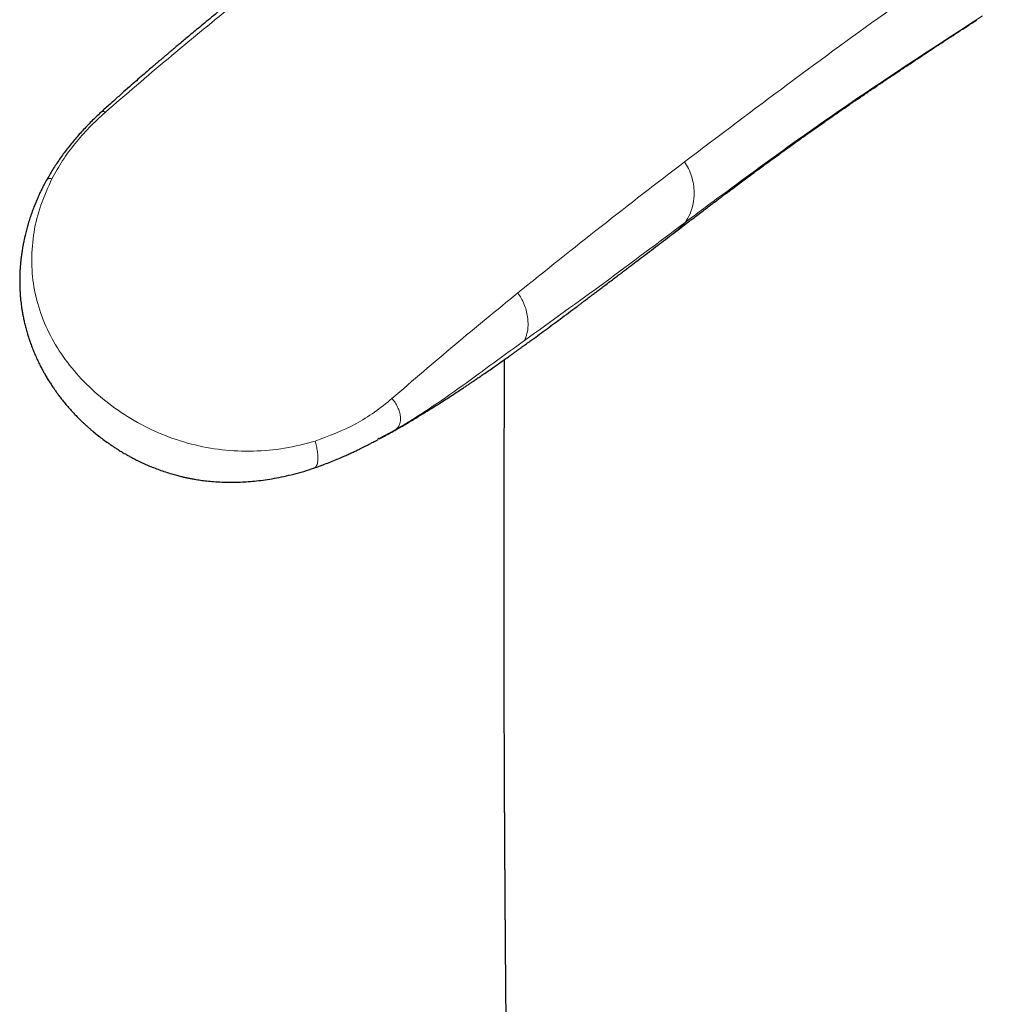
# Model space of a CAD drawing. Header units: millimetres. Extents: x 8 to 1080, y 12 to 906.
# Tile 37 of 76: x 982 to 1013, y 113 to 145. Entities that reach past the tile are written whole.
import ezdxf

# ---------------------------------------------------------------- set-up
doc = ezdxf.new("R2010")
doc.units = ezdxf.units.MM

msp = doc.modelspace()

# ---------------------------------------------------------------- linework, layer by layer
at = {"color": 7, "linetype": 'Continuous', "lineweight": 30}
for p, q in [((1002.76, 137.633), (1002.763, 137.635)), ((993.187, 130.961), (993.145, 130.939))]:
    msp.add_line(p, q, dxfattribs=at)
at = {"color": 252, "linetype": 'Continuous', "lineweight": 0}
msp.add_line((993.717, 131.237), (993.187, 130.961), dxfattribs=at)
for points, knots in [([(1013.113, 147.241), (1012.006, 146.461), (1009.79, 144.901), (1006.451, 142.465), (1004.217, 140.776), (1003.1, 139.931)], [0, 0, 0, 0, 0.333271, 0.666511, 1, 1, 1, 1]), ([(984.306, 141.536), (984.985, 142.121), (986.342, 143.29), (987.707, 144.405), (988.388, 144.962)], [0, 0, 0, 0, 0.5005687, 1, 1, 1, 1]), ([(1012.759, 144.668), (1011.964, 144.151), (1010.375, 143.117), (1007.975, 141.508), (1005.552, 139.783), (1003.93, 138.573), (1003.12, 137.969)], [0, 0, 0, 0, 0.2502156, 0.5005313, 0.7504857, 1, 1, 1, 1]), ([(982.581, 139.384), (982.691, 139.582), (982.909, 139.975), (983.32, 140.529), (983.78, 141.055), (984.131, 141.375), (984.306, 141.536)], [0, 0, 0, 0, 0.251031, 0.500532, 0.749768, 1, 1, 1, 1]), ([(984.209, 141.562), (984.214, 141.57), (984.223, 141.583), (984.261, 141.568), (984.292, 141.546), (984.306, 141.536)], [0, 0, 0, 0, 0.448557, 0.740623, 1, 1, 1, 1]), ([(1003.1, 139.931), (1002.198, 139.238), (1000.394, 137.854), (998.59, 136.405), (997.689, 135.68)], [0, 0, 0, 0, 0.500271, 1, 1, 1, 1]), ([(1003.12, 137.968), (1003.175, 138.058), (1003.284, 138.233), (1003.384, 138.554), (1003.419, 138.877), (1003.397, 139.182), (1003.337, 139.444), (1003.245, 139.693), (1003.145, 139.857), (1003.1, 139.931)], [0, 0, 0, 0, 0.219573, 0.432271, 0.623902, 0.746895, 0.849368, 0.932223, 1, 1, 1, 1]), ([(991.112, 130.874), (990.785, 130.787), (990.132, 130.614), (989.113, 130.529), (988.096, 130.572), (987.096, 130.756), (986.137, 131.079), (985.236, 131.525), (984.41, 132.075), (983.679, 132.713), (983.06, 133.422), (982.562, 134.189), (982.196, 135.008), (981.972, 135.87), (981.899, 136.759), (981.976, 137.653), (982.191, 138.539), (982.451, 139.102), (982.581, 139.384)], [0, 0, 0, 0, 0.062625, 0.125243, 0.187756, 0.250067, 0.312433, 0.375052, 0.437712, 0.5002, 0.562528, 0.624884, 0.687384, 0.750169, 0.812873, 0.875216, 0.9375, 1, 1, 1, 1]), ([(982.399, 139.326), (982.405, 139.337), (982.418, 139.361), (982.458, 139.383), (982.512, 139.394), (982.559, 139.387), (982.581, 139.384)], [0, 0, 0, 0, 0.254375, 0.535834, 0.778953, 1, 1, 1, 1]), ([(997.909, 134.136), (998.775, 134.76), (1000.508, 136.01), (1002.249, 137.315), (1003.12, 137.968)], [0, 0, 0, 0, 0.499479, 1, 1, 1, 1]), ([(1002.763, 137.635), (1002.819, 137.679), (1002.947, 137.778), (1003.058, 137.9), (1003.12, 137.969)], [0, 0, 0, 0, 0.4417248, 1, 1, 1, 1]), ([(997.689, 135.68), (997.008, 135.124), (995.644, 134.01), (994.288, 132.841), (993.609, 132.256)], [0, 0, 0, 0, 0.499301, 1, 1, 1, 1]), ([(997.909, 134.136), (997.938, 134.209), (997.994, 134.352), (998.028, 134.609), (998.018, 134.865), (997.971, 135.104), (997.903, 135.306), (997.815, 135.497), (997.727, 135.624), (997.689, 135.68)], [0, 0, 0, 0, 0.224304, 0.440927, 0.634701, 0.75757, 0.858138, 0.937275, 1, 1, 1, 1]), ([(997.909, 134.136), (997.58, 133.899), (996.922, 133.425), (995.882, 132.661), (994.824, 131.913), (994.086, 131.462), (993.717, 131.237)], [0, 0, 0, 0, 0.250322, 0.499956, 0.750452, 1, 1, 1, 1]), ([(993.609, 132.256), (993.423, 132.104), (993.051, 131.802), (992.238, 131.294), (991.562, 131.042), (991.112, 130.874)], [0, 0, 0, 0, 0.251956, 0.50237, 1, 1, 1, 1]), ([(993.717, 131.237), (993.753, 131.269), (993.824, 131.333), (993.881, 131.477), (993.893, 131.639), (993.861, 131.806), (993.807, 131.955), (993.734, 132.087), (993.664, 132.188), (993.627, 132.234), (993.609, 132.256)], [0, 0, 0, 0, 0.226155, 0.450971, 0.653063, 0.778299, 0.875991, 0.947147, 0.975117, 1, 1, 1, 1]), ([(991.078, 130.005), (991.085, 130.006), (991.121, 130.009), (991.167, 130.073), (991.204, 130.194), (991.21, 130.351), (991.199, 130.492), (991.178, 130.615), (991.16, 130.702), (991.138, 130.788), (991.121, 130.846), (991.112, 130.874)], [0, 0, 0, 0, 0.06437, 0.332971, 0.578822, 0.731394, 0.849372, 0.895787, 0.93509, 0.969076, 1, 1, 1, 1])]:
    msp.add_open_spline(points, degree=3, knots=knots, dxfattribs=at)
at = {"color": 7, "linetype": 'Continuous', "lineweight": 30}
for points, knots in [([(988.203, 144.986), (988.115, 144.914), (987.947, 144.776), (987.704, 144.576), (987.481, 144.393), (987.278, 144.225), (987.096, 144.074), (986.934, 143.939), (986.792, 143.82), (986.67, 143.718), (986.568, 143.632), (986.486, 143.563), (986.422, 143.51), (986.38, 143.474), (986.354, 143.451), (986.334, 143.435), (986.309, 143.413), (986.272, 143.383), (986.22, 143.338), (986.149, 143.278), (986.057, 143.2), (985.948, 143.107), (985.815, 142.992), (985.655, 142.855), (985.468, 142.693), (985.258, 142.509), (985.025, 142.305), (984.771, 142.08), (984.494, 141.832), (984.303, 141.659), (984.203, 141.569)], [0, 0, 0, 0, 0.0653271, 0.1255218, 0.1806519, 0.230761, 0.2758745, 0.3160052, 0.3511576, 0.3813305, 0.4065196, 0.426871, 0.4426651, 0.4539036, 0.4584584, 0.4622794, 0.4685654, 0.4775964, 0.4893748, 0.507966, 0.530863, 0.558076, 0.589618, 0.6309867, 0.6780566, 0.7308581, 0.7894233, 0.8537842, 0.9239694, 1, 1, 1, 1]), ([(1002.762, 137.631), (1002.839, 137.689), (1002.988, 137.803), (1003.202, 137.966), (1003.399, 138.116), (1003.576, 138.251), (1003.733, 138.37), (1003.871, 138.474), (1003.982, 138.558), (1004.071, 138.625), (1004.139, 138.677), (1004.198, 138.721), (1004.258, 138.767), (1004.328, 138.819), (1004.415, 138.884), (1004.545, 138.983), (1004.71, 139.106), (1004.898, 139.247), (1005.073, 139.377), (1005.237, 139.499), (1005.398, 139.618), (1005.567, 139.743), (1005.75, 139.877), (1005.946, 140.02), (1006.156, 140.174), (1006.382, 140.337), (1006.627, 140.513), (1006.89, 140.701), (1007.161, 140.893), (1007.415, 141.072), (1007.64, 141.229), (1007.836, 141.366), (1008.013, 141.489), (1008.171, 141.598), (1008.31, 141.693), (1008.422, 141.77), (1008.518, 141.836), (1008.609, 141.899), (1008.716, 141.971), (1008.837, 142.054), (1008.973, 142.147), (1009.095, 142.23), (1009.196, 142.298), (1009.267, 142.346), (1009.328, 142.387), (1009.38, 142.422), (1009.423, 142.451), (1009.464, 142.478), (1009.51, 142.51), (1009.57, 142.55), (1009.643, 142.599), (1009.73, 142.658), (1009.829, 142.724), (1009.934, 142.794), (1010.039, 142.864), (1010.139, 142.931), (1010.234, 142.994), (1010.354, 143.074), (1010.493, 143.167), (1010.647, 143.269), (1010.769, 143.349), (1010.865, 143.413), (1010.94, 143.462), (1011.01, 143.509), (1011.077, 143.553), (1011.147, 143.599), (1011.224, 143.65), (1011.311, 143.707), (1011.401, 143.766), (1011.491, 143.825), (1011.575, 143.88), (1011.668, 143.941), (1011.78, 144.015), (1011.92, 144.106), (1012.08, 144.211), (1012.249, 144.321), (1012.418, 144.432), (1012.53, 144.504), (1012.584, 144.54)], [0, 0, 0, 0, 0.023194, 0.0447109, 0.0644746, 0.0822503, 0.0980213, 0.1117876, 0.1235925, 0.1315625, 0.1383866, 0.1440649, 0.1494404, 0.1564574, 0.1651937, 0.1756493, 0.1959424, 0.2149468, 0.2326159, 0.2489507, 0.264614, 0.2817179, 0.3004212, 0.3203034, 0.3417235, 0.3646826, 0.3891816, 0.4164996, 0.4450517, 0.4717603, 0.493565, 0.5134427, 0.5313934, 0.547417, 0.561514, 0.573685, 0.5816224, 0.5909136, 0.601777, 0.6142127, 0.6282204, 0.6435558, 0.651831, 0.6591061, 0.6653813, 0.6706566, 0.6749321, 0.6785225, 0.6832354, 0.689359, 0.6968933, 0.7058382, 0.7161937, 0.7274127, 0.7381947, 0.7484841, 0.7582808, 0.767585, 0.7854823, 0.8012175, 0.8150139, 0.8231633, 0.8308519, 0.8380798, 0.8448469, 0.8516453, 0.8597235, 0.8685686, 0.8783719, 0.8877137, 0.8963549, 0.9042955, 0.9164764, 0.930922, 0.9476411, 0.9656813, 0.9831515, 1, 1, 1, 1]), ([(984.203, 141.569), (984.1, 141.473), (983.895, 141.281), (983.605, 140.981), (983.329, 140.671), (983.069, 140.351), (982.826, 140.021), (982.599, 139.68), (982.465, 139.445), (982.397, 139.327)], [0, 0, 0, 0, 0.142439, 0.2845937, 0.4266982, 0.5690057, 0.71179, 0.855348, 1, 1, 1, 1]), ([(982.397, 139.328), (982.367, 139.272), (982.311, 139.168), (982.239, 139.023), (982.18, 138.901), (982.13, 138.792), (982.08, 138.676), (982.025, 138.544), (981.967, 138.396), (981.908, 138.233), (981.851, 138.063), (981.797, 137.886), (981.75, 137.715), (981.71, 137.557), (981.677, 137.408), (981.648, 137.265), (981.621, 137.115), (981.597, 136.962), (981.578, 136.815), (981.563, 136.68), (981.552, 136.549), (981.542, 136.411), (981.536, 136.262), (981.533, 136.125), (981.533, 136.007), (981.535, 135.9), (981.54, 135.778), (981.548, 135.644), (981.558, 135.514), (981.57, 135.401), (981.583, 135.298), (981.597, 135.191), (981.616, 135.073), (981.639, 134.945), (981.667, 134.806), (981.701, 134.66), (981.741, 134.506), (981.784, 134.353), (981.828, 134.212), (981.876, 134.073), (981.93, 133.925), (981.993, 133.766), (982.063, 133.604), (982.136, 133.447), (982.209, 133.3), (982.276, 133.173), (982.341, 133.056), (982.41, 132.939), (982.487, 132.812), (982.567, 132.688), (982.643, 132.577), (982.714, 132.475), (982.787, 132.375), (982.874, 132.261), (982.977, 132.132), (983.089, 131.998), (983.202, 131.871), (983.308, 131.756), (983.396, 131.664), (983.465, 131.595), (983.516, 131.546), (983.566, 131.497), (983.623, 131.444), (983.691, 131.381), (983.765, 131.314), (983.845, 131.245), (983.952, 131.154), (984.085, 131.047), (984.243, 130.927), (984.378, 130.829), (984.493, 130.749), (984.589, 130.686), (984.679, 130.627), (984.76, 130.576), (984.828, 130.535), (984.894, 130.496), (984.965, 130.454), (985.05, 130.406), (985.149, 130.352), (985.264, 130.292), (985.396, 130.225), (985.545, 130.155), (985.706, 130.083), (985.88, 130.011), (986.067, 129.94), (986.263, 129.872), (986.451, 129.814), (986.617, 129.767), (986.755, 129.732), (986.874, 129.703), (986.983, 129.68), (987.097, 129.657), (987.234, 129.632), (987.402, 129.606), (987.605, 129.581), (987.836, 129.559), (988.096, 129.544), (988.385, 129.538), (988.672, 129.544), (988.952, 129.56), (989.222, 129.585), (989.506, 129.62), (989.802, 129.668), (990.11, 129.728), (990.427, 129.803), (990.753, 129.893), (990.969, 129.964), (991.079, 130)], [0, 0, 0, 0, 0.011783, 0.021802, 0.030044, 0.036935, 0.043952, 0.053522, 0.06352, 0.073366, 0.08564, 0.096951, 0.107687, 0.118586, 0.12711, 0.136106, 0.145518, 0.155346, 0.164873, 0.173075, 0.180488, 0.189212, 0.198637, 0.207937, 0.214487, 0.220398, 0.227704, 0.237059, 0.245071, 0.251635, 0.257912, 0.264298, 0.271433, 0.279887, 0.288207, 0.297375, 0.307389, 0.317401, 0.32637, 0.334358, 0.344322, 0.355058, 0.3655, 0.376439, 0.386559, 0.395405, 0.40233, 0.41087, 0.420011, 0.429153, 0.437542, 0.44428, 0.451488, 0.459842, 0.47021, 0.481055, 0.491288, 0.500664, 0.508994, 0.514113, 0.518058, 0.521588, 0.526691, 0.53188, 0.538089, 0.544482, 0.550653, 0.563214, 0.574723, 0.58597, 0.592745, 0.599628, 0.60639, 0.611877, 0.616536, 0.620553, 0.625436, 0.631185, 0.637804, 0.645294, 0.654308, 0.664013, 0.674411, 0.685506, 0.697303, 0.709809, 0.722161, 0.731974, 0.740307, 0.747257, 0.75362, 0.760086, 0.7678, 0.778131, 0.790128, 0.803791, 0.819119, 0.836109, 0.854753, 0.869815, 0.88579, 0.902669, 0.920437, 0.939074, 0.958561, 0.978877, 1, 1, 1, 1]), ([(993.195, 130.946), (993.21, 130.954), (993.282, 130.992), (993.417, 131.066), (993.602, 131.168), (993.796, 131.278), (994.033, 131.414), (994.303, 131.574), (994.601, 131.754), (994.881, 131.927), (995.126, 132.082), (995.339, 132.218), (995.521, 132.336), (995.688, 132.445), (995.831, 132.54), (995.95, 132.619), (996.05, 132.686), (996.143, 132.748), (996.238, 132.813), (996.343, 132.884), (996.463, 132.966), (996.599, 133.059), (996.752, 133.165), (996.909, 133.274), (997.067, 133.385), (997.222, 133.494), (997.364, 133.595), (997.487, 133.682), (997.579, 133.748), (997.658, 133.805), (997.718, 133.848), (997.762, 133.879), (997.798, 133.906), (997.837, 133.934), (997.885, 133.968), (997.943, 134.01), (998.01, 134.059), (998.224, 134.214), (998.575, 134.471), (999.083, 134.848), (999.456, 135.127), (999.697, 135.307), (999.778, 135.368), (999.85, 135.422), (999.908, 135.466), (999.954, 135.501), (999.988, 135.527), (1000.02, 135.551), (1000.058, 135.579), (1000.108, 135.617), (1000.178, 135.67), (1000.272, 135.741), (1000.387, 135.827), (1000.525, 135.931), (1000.675, 136.045), (1000.833, 136.165), (1000.979, 136.276), (1001.114, 136.378), (1001.242, 136.476), (1001.398, 136.594), (1001.593, 136.743), (1001.834, 136.926), (1002.088, 137.119), (1002.35, 137.319), (1002.574, 137.49), (1002.714, 137.596), (1002.764, 137.634)], [0, 0, 0, 0, 0.004987, 0.024085, 0.044443, 0.066004, 0.087396, 0.12128, 0.153081, 0.182829, 0.210545, 0.230908, 0.250033, 0.267628, 0.283414, 0.294744, 0.304939, 0.314392, 0.3237, 0.334569, 0.346936, 0.360978, 0.376826, 0.394704, 0.409619, 0.425699, 0.442942, 0.453646, 0.463607, 0.471682, 0.477872, 0.482247, 0.485308, 0.489223, 0.494169, 0.500144, 0.507149, 0.515146, 0.566157, 0.615957, 0.672852, 0.681962, 0.690717, 0.698152, 0.704225, 0.70894, 0.712296, 0.714996, 0.718874, 0.724024, 0.730446, 0.740776, 0.753241, 0.766081, 0.783638, 0.800001, 0.815173, 0.829158, 0.84199, 0.855067, 0.877625, 0.902631, 0.93008, 0.956648, 0.984333, 1, 1, 1, 1]), ([(997.252, 133.515), (997.252, 133.512), (997.252, 133.491), (997.252, 133.45), (997.251, 133.387), (997.251, 133.31), (997.25, 133.214), (997.25, 133.097), (997.249, 132.963), (997.248, 132.82), (997.248, 132.676), (997.247, 132.535), (997.246, 132.397), (997.246, 132.262), (997.245, 132.05), (997.244, 131.769), (997.243, 131.424), (997.241, 131.096), (997.24, 130.784), (997.239, 130.522), (997.239, 130.304), (997.238, 130.125), (997.238, 129.935), (997.237, 129.728), (997.237, 129.533), (997.236, 129.35), (997.236, 129.189), (997.236, 129.034), (997.236, 128.895), (997.235, 128.778), (997.235, 128.686), (997.235, 128.616), (997.235, 128.556), (997.235, 128.489), (997.235, 128.407), (997.235, 128.307), (997.235, 128.191), (997.234, 128.023), (997.234, 127.809), (997.234, 127.559), (997.234, 127.329), (997.234, 127.117), (997.234, 126.923), (997.233, 126.745), (997.233, 126.61), (997.233, 126.517), (997.233, 126.459), (997.233, 126.407), (997.233, 126.36), (997.233, 126.311), (997.233, 126.254), (997.233, 126.183), (997.233, 126.096), (997.234, 125.995), (997.234, 125.884), (997.234, 125.768), (997.234, 125.654), (997.234, 125.542), (997.234, 125.374), (997.234, 125.155), (997.234, 124.897), (997.235, 124.666), (997.235, 124.462), (997.235, 124.276), (997.235, 124.111), (997.236, 123.965), (997.236, 123.839), (997.236, 123.75), (997.236, 123.691), (997.236, 123.647), (997.236, 123.589), (997.236, 123.514), (997.237, 123.425), (997.237, 123.322), (997.237, 123.212), (997.237, 123.102), (997.238, 122.995), (997.238, 122.893), (997.238, 122.771), (997.238, 122.632), (997.239, 122.481), (997.239, 122.312), (997.24, 122.125), (997.24, 121.919), (997.241, 121.729), (997.242, 121.546), (997.242, 121.361), (997.243, 121.16), (997.244, 120.944), (997.245, 120.712), (997.246, 120.481), (997.247, 120.256), (997.247, 120.041), (997.248, 119.83), (997.249, 119.623), (997.25, 119.44), (997.251, 119.285), (997.251, 119.163), (997.252, 119.057), (997.252, 118.956), (997.253, 118.837), (997.254, 118.692), (997.255, 118.519), (997.256, 118.325), (997.257, 118.114), (997.258, 117.886), (997.26, 117.64), (997.261, 117.433), (997.262, 117.274), (997.262, 117.176), (997.263, 117.097), (997.263, 117.031), (997.264, 116.968), (997.264, 116.899), (997.264, 116.817), (997.265, 116.713), (997.266, 116.583), (997.267, 116.43), (997.268, 116.269), (997.269, 116.108), (997.27, 115.941), (997.271, 115.766), (997.273, 115.587), (997.274, 115.417), (997.275, 115.257), (997.276, 115.112), (997.277, 114.985), (997.278, 114.884), (997.278, 114.805), (997.279, 114.738), (997.279, 114.664), (997.28, 114.58), (997.281, 114.486), (997.281, 114.384), (997.282, 114.27), (997.284, 114.095), (997.285, 113.87), (997.288, 113.607), (997.29, 113.343), (997.292, 113.075), (997.294, 112.795), (997.297, 112.519), (997.299, 112.235), (997.302, 111.933), (997.305, 111.611), (997.308, 111.275), (997.311, 110.988), (997.313, 110.759), (997.314, 110.589), (997.316, 110.43), (997.317, 110.287), (997.319, 110.165), (997.32, 110.044), (997.321, 109.909), (997.323, 109.746), (997.325, 109.558), (997.327, 109.35), (997.329, 109.122), (997.331, 108.927), (997.333, 108.769), (997.334, 108.653), (997.336, 108.534), (997.337, 108.42), (997.338, 108.316), (997.339, 108.231), (997.34, 108.166), (997.34, 108.118), (997.34, 108.078), (997.341, 108.041), (997.342, 107.98), (997.343, 107.888), (997.344, 107.76), (997.346, 107.612), (997.348, 107.443), (997.35, 107.254), (997.352, 107.046), (997.355, 106.819), (997.358, 106.573), (997.36, 106.353), (997.362, 106.165), (997.364, 106.018), (997.366, 105.879), (997.367, 105.756), (997.369, 105.651), (997.37, 105.556), (997.371, 105.44), (997.373, 105.295), (997.375, 105.119), (997.377, 104.933), (997.38, 104.736), (997.383, 104.524), (997.385, 104.333), (997.387, 104.167), (997.389, 104.036), (997.39, 103.918), (997.392, 103.809), (997.393, 103.713), (997.394, 103.628), (997.395, 103.55), (997.396, 103.461), (997.398, 103.349), (997.4, 103.212), (997.405, 102.811), (997.41, 102.416), (997.415, 102.04), (997.417, 101.936), (997.418, 101.85), (997.419, 101.777), (997.42, 101.696), (997.422, 101.592), (997.424, 101.455), (997.426, 101.288), (997.429, 101.099), (997.431, 100.9), (997.434, 100.706), (997.437, 100.518), (997.44, 100.337), (997.442, 100.163), (997.444, 99.998), (997.447, 99.845), (997.449, 99.71), (997.45, 99.603), (997.451, 99.523), (997.452, 99.46), (997.453, 99.389), (997.455, 99.3), (997.456, 99.188), (997.459, 99.009), (997.463, 98.782), (997.467, 98.523), (997.47, 98.292), (997.473, 98.09), (997.476, 97.916), (997.478, 97.79), (997.479, 97.704), (997.48, 97.648), (997.481, 97.584), (997.482, 97.503), (997.484, 97.403), (997.486, 97.259), (997.489, 97.084), (997.492, 96.889), (997.495, 96.703), (997.498, 96.526), (997.5, 96.36), (997.503, 96.212), (997.505, 96.081), (997.507, 95.965), (997.508, 95.872), (997.509, 95.79), (997.511, 95.708), (997.512, 95.607), (997.514, 95.49), (997.516, 95.362), (997.518, 95.231), (997.521, 95.08), (997.524, 94.907), (997.527, 94.714), (997.53, 94.53), (997.533, 94.361), (997.535, 94.216), (997.537, 94.095), (997.539, 93.983), (997.541, 93.865), (997.543, 93.73), (997.546, 93.578), (997.549, 93.386), (997.553, 93.169), (997.556, 92.936), (997.56, 92.714), (997.564, 92.494), (997.568, 92.269), (997.572, 92.009), (997.577, 91.71), (997.583, 91.368), (997.588, 91.088), (997.591, 90.874), (997.594, 90.734), (997.596, 90.601), (997.598, 90.48), (997.6, 90.374), (997.602, 90.277), (997.603, 90.178), (997.605, 90.069), (997.607, 89.947), (997.61, 89.818), (997.612, 89.688), (997.614, 89.562), (997.616, 89.436), (997.618, 89.312), (997.62, 89.195), (997.622, 89.094), (997.624, 89.009), (997.625, 88.915), (997.627, 88.799), (997.63, 88.647), (997.633, 88.469), (997.636, 88.297), (997.639, 88.136), (997.641, 87.993), (997.644, 87.843), (997.647, 87.693), (997.649, 87.542), (997.652, 87.395), (997.655, 87.244), (997.658, 87.09), (997.66, 86.927), (997.663, 86.757), (997.667, 86.585), (997.671, 86.347), (997.676, 86.05), (997.683, 85.693), (997.689, 85.344), (997.694, 85.064), (997.698, 84.854), (997.701, 84.716), (997.703, 84.578), (997.706, 84.431), (997.709, 84.267), (997.712, 84.088), (997.716, 83.904), (997.719, 83.723), (997.722, 83.55), (997.725, 83.385), (997.728, 83.247), (997.73, 83.138), (997.731, 83.057), (997.733, 82.982), (997.734, 82.905), (997.736, 82.818), (997.738, 82.715), (997.74, 82.598), (997.742, 82.472), (997.745, 82.344), (997.748, 82.182), (997.752, 81.991), (997.755, 81.787), (997.759, 81.613), (997.762, 81.468), (997.764, 81.342), (997.766, 81.245), (997.767, 81.17), (997.768, 81.106), (997.77, 81.031), (997.772, 80.941), (997.774, 80.824), (997.776, 80.689), (997.779, 80.541), (997.782, 80.398), (997.785, 80.26), (997.787, 80.129), (997.79, 80.011), (997.792, 79.909), (997.793, 79.823), (997.795, 79.742), (997.797, 79.655), (997.799, 79.553), (997.801, 79.434), (997.804, 79.299), (997.808, 79.068), (997.814, 78.747), (997.821, 78.432), (997.825, 78.215), (997.827, 78.101), (997.829, 78.009), (997.831, 77.929), (997.832, 77.838), (997.835, 77.723), (997.838, 77.58), (997.841, 77.387), (997.846, 77.144), (997.851, 76.914), (997.855, 76.733), (997.857, 76.608), (997.86, 76.49), (997.862, 76.384), (997.864, 76.296), (997.865, 76.225), (997.866, 76.164), (997.867, 76.104), (997.869, 76.013), (997.872, 75.886), (997.875, 75.724), (997.879, 75.546), (997.883, 75.355), (997.887, 75.144), (997.891, 74.958), (997.894, 74.804), (997.896, 74.694), (997.898, 74.594), (997.9, 74.51), (997.902, 74.442), (997.903, 74.364), (997.905, 74.265), (997.908, 74.139), (997.911, 74), (997.914, 73.848), (997.918, 73.674), (997.921, 73.508), (997.924, 73.356), (997.927, 73.222), (997.93, 73.081), (997.933, 72.94), (997.936, 72.811), (997.938, 72.702), (997.94, 72.616), (997.941, 72.545), (997.943, 72.479), (997.944, 72.41), (997.946, 72.336), (997.948, 72.245), (997.95, 72.138), (997.953, 72.009), (997.956, 71.865), (997.959, 71.704), (997.963, 71.549), (997.966, 71.403), (997.969, 71.27), (997.972, 71.136), (997.974, 71.011), (997.977, 70.904), (997.978, 70.814), (997.98, 70.734), (997.982, 70.656), (997.984, 70.573), (997.986, 70.481), (997.988, 70.38), (997.99, 70.269), (997.993, 70.147), (997.996, 70.01), (997.999, 69.856), (998.003, 69.684), (998.007, 69.498), (998.011, 69.332), (998.014, 69.195), (998.016, 69.097), (998.018, 69.016), (998.019, 68.952), (998.021, 68.882), (998.023, 68.792), (998.025, 68.673), (998.028, 68.534), (998.032, 68.379), (998.037, 68.162), (998.043, 67.881), (998.049, 67.618), (998.053, 67.428), (998.055, 67.324), (998.057, 67.232), (998.059, 67.155), (998.061, 67.086), (998.062, 67.019), (998.064, 66.944), (998.066, 66.858), (998.068, 66.757), (998.071, 66.643), (998.074, 66.516), (998.077, 66.376), (998.08, 66.227), (998.084, 66.073), (998.087, 65.921), (998.09, 65.773), (998.094, 65.629), (998.097, 65.498), (998.099, 65.386), (998.101, 65.296), (998.103, 65.216), (998.105, 65.132), (998.107, 65.031), (998.11, 64.91), (998.113, 64.769), (998.117, 64.613), (998.121, 64.452), (998.126, 64.243), (998.131, 63.991), (998.137, 63.738), (998.142, 63.532), (998.146, 63.375), (998.149, 63.233), (998.152, 63.11), (998.154, 63.005), (998.157, 62.918), (998.158, 62.837), (998.161, 62.747), (998.163, 62.635), (998.166, 62.507), (998.17, 62.331), (998.175, 62.123), (998.181, 61.897), (998.185, 61.7), (998.189, 61.527), (998.193, 61.369), (998.196, 61.231), (998.199, 61.111), (998.202, 61.008), (998.204, 60.907), (998.207, 60.802), (998.21, 60.684), (998.213, 60.556), (998.216, 60.42), (998.219, 60.284), (998.222, 60.152), (998.226, 60.02), (998.229, 59.876), (998.232, 59.734), (998.236, 59.594), (998.239, 59.463), (998.242, 59.33), (998.245, 59.205), (998.248, 59.107), (998.249, 59.035), (998.251, 58.987), (998.252, 58.945), (998.253, 58.899), (998.254, 58.833), (998.256, 58.744), (998.259, 58.629), (998.263, 58.492), (998.267, 58.332), (998.271, 58.15), (998.276, 57.944), (998.281, 57.757), (998.284, 57.638), (998.285, 57.595)], [0, 0, 0, 0, 0.000141, 0.000829, 0.001655, 0.00268, 0.003903, 0.005503, 0.007349, 0.009303, 0.01122, 0.013102, 0.014949, 0.016759, 0.018534, 0.023412, 0.028018, 0.032361, 0.036504, 0.040535, 0.042846, 0.045207, 0.047711, 0.05046, 0.053455, 0.055548, 0.057747, 0.059901, 0.06176, 0.06332, 0.064581, 0.065424, 0.066118, 0.066994, 0.068093, 0.069415, 0.07096, 0.072728, 0.07617, 0.079496, 0.082704, 0.085387, 0.087981, 0.090426, 0.092536, 0.093371, 0.094136, 0.094832, 0.095458, 0.09604, 0.096784, 0.09773, 0.09888, 0.100233, 0.101775, 0.103332, 0.104853, 0.106338, 0.107786, 0.111581, 0.115102, 0.118064, 0.120799, 0.123283, 0.125474, 0.12737, 0.129115, 0.130503, 0.130951, 0.131477, 0.132252, 0.133276, 0.134446, 0.135829, 0.137356, 0.138834, 0.140251, 0.141608, 0.142905, 0.145126, 0.147145, 0.14896, 0.151856, 0.154596, 0.157191, 0.159435, 0.16188, 0.164564, 0.167456, 0.170528, 0.173781, 0.176671, 0.179525, 0.182331, 0.18509, 0.187772, 0.189642, 0.19126, 0.192627, 0.193884, 0.1953, 0.197345, 0.199658, 0.202232, 0.205039, 0.208074, 0.211338, 0.214811, 0.216351, 0.21765, 0.218708, 0.219526, 0.220276, 0.221194, 0.222281, 0.223538, 0.225358, 0.227445, 0.229647, 0.231773, 0.233824, 0.23633, 0.238712, 0.240971, 0.243107, 0.245064, 0.246749, 0.24816, 0.249098, 0.249877, 0.250824, 0.252056, 0.253225, 0.25457, 0.256092, 0.257759, 0.261564, 0.265048, 0.268212, 0.27206, 0.275729, 0.27933, 0.28306, 0.287019, 0.291312, 0.295881, 0.300387, 0.3027, 0.30498, 0.307148, 0.309039, 0.310646, 0.311993, 0.313846, 0.316015, 0.3185, 0.321287, 0.324304, 0.327543, 0.329038, 0.330576, 0.332156, 0.333751, 0.335138, 0.336275, 0.337117, 0.337736, 0.338186, 0.338671, 0.339208, 0.340626, 0.342319, 0.344284, 0.346524, 0.349037, 0.351772, 0.354773, 0.358039, 0.361569, 0.363504, 0.365507, 0.367385, 0.369012, 0.370387, 0.371569, 0.372758, 0.374999, 0.377317, 0.379755, 0.38237, 0.385163, 0.388133, 0.389966, 0.391745, 0.39331, 0.394661, 0.39607, 0.397132, 0.398017, 0.399162, 0.400663, 0.402473, 0.404591, 0.416536, 0.41814, 0.419511, 0.420646, 0.421546, 0.422415, 0.423866, 0.425671, 0.42783, 0.430494, 0.433151, 0.435718, 0.438196, 0.440583, 0.442881, 0.445089, 0.447134, 0.448927, 0.450468, 0.45134, 0.452104, 0.452969, 0.454142, 0.455621, 0.457408, 0.461194, 0.464604, 0.467638, 0.470295, 0.472593, 0.474535, 0.475278, 0.475952, 0.476749, 0.477807, 0.479128, 0.48071, 0.483449, 0.486002, 0.488354, 0.490782, 0.492951, 0.494875, 0.496593, 0.498106, 0.499414, 0.500244, 0.501303, 0.502617, 0.504184, 0.505886, 0.507586, 0.509284, 0.511803, 0.514318, 0.516796, 0.519002, 0.520885, 0.522446, 0.523721, 0.525224, 0.526992, 0.528955, 0.531096, 0.534415, 0.537386, 0.540117, 0.542961, 0.545887, 0.548798, 0.553, 0.557444, 0.56204, 0.563863, 0.565695, 0.567457, 0.569017, 0.570372, 0.571577, 0.572776, 0.574184, 0.575802, 0.577527, 0.579205, 0.580835, 0.582417, 0.584103, 0.585641, 0.586953, 0.588038, 0.588939, 0.590576, 0.592555, 0.594877, 0.597486, 0.59925, 0.601111, 0.603066, 0.605087, 0.606932, 0.608959, 0.610816, 0.612805, 0.61493, 0.617179, 0.619418, 0.621605, 0.626427, 0.631048, 0.63554, 0.640043, 0.641962, 0.643743, 0.645442, 0.647341, 0.649479, 0.651855, 0.654319, 0.656653, 0.658907, 0.661081, 0.663128, 0.664286, 0.665342, 0.666296, 0.667225, 0.66835, 0.669687, 0.671234, 0.672943, 0.674619, 0.67624, 0.679267, 0.682083, 0.684203, 0.6861, 0.687747, 0.689144, 0.689895, 0.69067, 0.691646, 0.692826, 0.694209, 0.696192, 0.698132, 0.700003, 0.701803, 0.703532, 0.705104, 0.70644, 0.707538, 0.708478, 0.709597, 0.710933, 0.712487, 0.714258, 0.71621, 0.721565, 0.726817, 0.728589, 0.73007, 0.731259, 0.732201, 0.733233, 0.734828, 0.7367, 0.738844, 0.742387, 0.746254, 0.747862, 0.749521, 0.751138, 0.752519, 0.753674, 0.754577, 0.7553, 0.756082, 0.756942, 0.75886, 0.761079, 0.763324, 0.765829, 0.768595, 0.771621, 0.773149, 0.774649, 0.775951, 0.777051, 0.777948, 0.778644, 0.780119, 0.781846, 0.783601, 0.785567, 0.787841, 0.790448, 0.792088, 0.793837, 0.795694, 0.797643, 0.799384, 0.800807, 0.801912, 0.802779, 0.803602, 0.804504, 0.805485, 0.806545, 0.808057, 0.809722, 0.811609, 0.813724, 0.816067, 0.817725, 0.81948, 0.821325, 0.823008, 0.824407, 0.825523, 0.82658, 0.827539, 0.828623, 0.829832, 0.831166, 0.832625, 0.834214, 0.83594, 0.838036, 0.840303, 0.842743, 0.845348, 0.84687, 0.848159, 0.849216, 0.850041, 0.850691, 0.852005, 0.853574, 0.855397, 0.857473, 0.859712, 0.863972, 0.868578, 0.870091, 0.871484, 0.872691, 0.873713, 0.874549, 0.875399, 0.876361, 0.877505, 0.87883, 0.880338, 0.882027, 0.883825, 0.885892, 0.887924, 0.88992, 0.891879, 0.893803, 0.895612, 0.897052, 0.898228, 0.899167, 0.900234, 0.901548, 0.903159, 0.905032, 0.907154, 0.909308, 0.911417, 0.91543, 0.919269, 0.921472, 0.923585, 0.925467, 0.927101, 0.928486, 0.929629, 0.930528, 0.931717, 0.933197, 0.934964, 0.936791, 0.940159, 0.943234, 0.945732, 0.947998, 0.950078, 0.952001, 0.953471, 0.954835, 0.956099, 0.957466, 0.959024, 0.960773, 0.962554, 0.964412, 0.966162, 0.967812, 0.969666, 0.971875, 0.973466, 0.975202, 0.977075, 0.978777, 0.980144, 0.980982, 0.981614, 0.982062, 0.982647, 0.983466, 0.98468, 0.986196, 0.988013, 0.990133, 0.992554, 0.995276, 0.998301, 1, 1, 1, 1]), ([(991.079, 130), (991.134, 130.019), (991.25, 130.059), (991.431, 130.126), (991.624, 130.202), (991.817, 130.281), (991.996, 130.357), (992.151, 130.426), (992.266, 130.48), (992.35, 130.519), (992.413, 130.549), (992.472, 130.577), (992.532, 130.605), (992.597, 130.637), (992.675, 130.676), (992.767, 130.722), (992.869, 130.774), (992.96, 130.822), (993.032, 130.859), (993.086, 130.887), (993.129, 130.91), (993.149, 130.921), (993.159, 130.926)], [0, 0, 0, 0, 0.072115, 0.152055, 0.239908, 0.33055, 0.4127, 0.486103, 0.551023, 0.585165, 0.616665, 0.645603, 0.672088, 0.701434, 0.737911, 0.781604, 0.8323, 0.881019, 0.91397, 0.944344, 0.972764, 1, 1, 1, 1])]:
    msp.add_open_spline(points, degree=3, knots=knots, dxfattribs=at)

doc.saveas('drawing.dxf')
